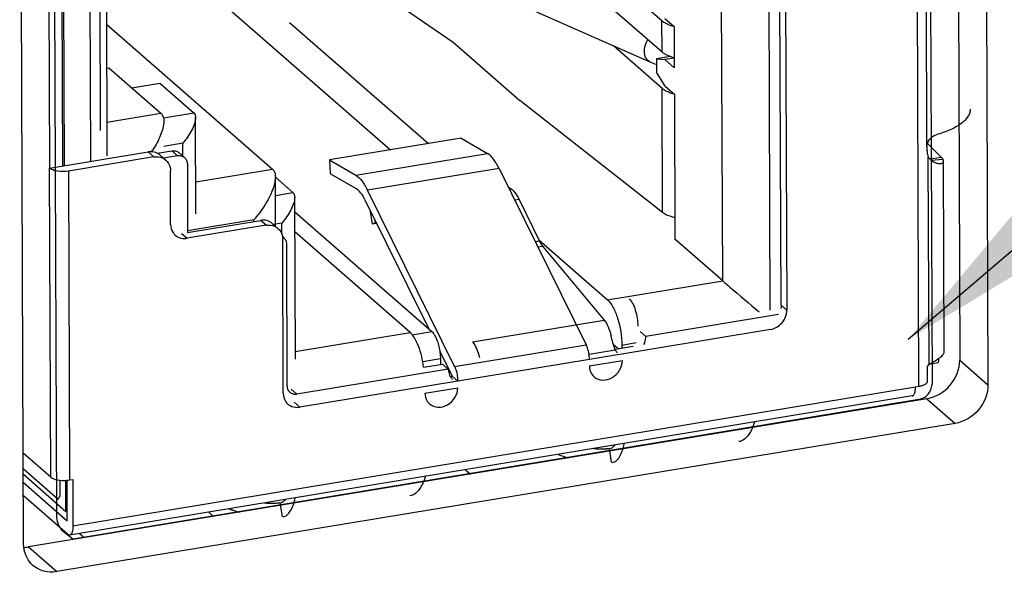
# Model space of a CAD drawing. Header units: millimetres. Extents: x 127 to 421, y 79 to 375.
# Tile 6 of 19: x 379.18 to 382.61, y 110.78 to 112.71. Entities that reach past the tile are written whole.
import ezdxf

# ---------------------------------------------------------------- set-up
doc = ezdxf.new("R2010")
doc.units = ezdxf.units.MM
doc.header["$LTSCALE"] = 32.67
doc.layers.get('0').update_dxf_attribs({"linetype": 'CONTINUOUS'})
doc.layers.add('00_COMPONENTS', color=7, linetype='CONTINUOUS')
doc.layers.add('50_ALL_DETAILS', color=7, linetype='CONTINUOUS')
doc.styles.get("Standard").update_dxf_attribs({"font": 'simfang.ttf'})
doc.dimstyles.get("Standard").update_dxf_attribs({"dimtxt": 3, "dimasz": 3, "dimexe": 2.5, "dimexo": 0.5, "dimtad": 1, "dimdsep": 46, "dimtxsty": 'STANDARD', "dimblk": '_FILLED', "dimblk1": '_FILLED', "dimblk2": '_FILLED', "dimcen": 0.09, "dimclrt": 3, "dimazin": 2, "dimtol": 1, "dimtp": 0.01, "dimtm": 0.01, "dimtfac": 1, "dimtofl": 0, "dimtmove": 0, "dimatfit": 3, "dimldrblk": '_FILLED', "dimfxl": 1, "dimtolj": 1, "dimarcsym": 0})

# ---------------------------------------------------------------- blocks, each defined once
blk = doc.blocks.new('_FILLED')
at = {"color": 0, "linetype": 'ByBlock'}
blk.add_solid([(0, 0), (-1, 0.1667), (-1, -0.1667)], dxfattribs=at)

msp = doc.modelspace()

# ---------------------------------------------------------------- linework, layer by layer
at = {"layer": '00_COMPONENTS', "color": 0}
for p, q in [((382.4415, 115.1579), (382.4553, 111.5221)), ((382.5402, 115.0717), (382.554, 111.4359)), ((382.3127, 111.4308), (382.2991, 114.9971)), ((382.3451, 115.0047), (382.3586, 111.4384)), ((381.7819, 114.601), (381.7929, 111.6967)), ((381.8322, 111.7138), (381.8213, 114.6075)), ((381.8409, 114.6028), (381.852, 111.6966)), ((379.189, 110.8802), (379.1752, 114.5159)), ((381.6284, 111.7991), (381.618, 114.5458)), ((379.2903, 114.4539), (379.3035, 110.9802)), ((379.275, 113.2994), (379.2792, 112.1924)), ((379.3252, 112.2), (379.321, 113.2881)), ((379.3317, 112.2), (379.3276, 113.2883)), ((379.4236, 112.2163), (379.4195, 113.3027)), ((379.4527, 113.3082), (379.4564, 112.3237)), ((379.4757, 113.2906), (379.4797, 112.2358)), ((381.3757, 112.5629), (379.9659, 113.1857)), ((380.9947, 112.967), (381.4165, 112.5985)), ((379.792, 112.8485), (380.4693, 112.2568)), ((381.4161, 112.7074), (381.2459, 112.8561)), ((382.341, 112.2682), (382.339, 112.8012)), ((380.4961, 112.7644), (380.6877, 112.6329)), ((379.478, 112.6956), (380.0572, 112.1896)), ((380.1171, 112.7018), (380.6016, 112.2786)), ((381.4165, 112.5985), (381.4161, 112.7074)), ((381.4262, 112.7155), (381.4588, 112.687)), ((381.4588, 112.687), (381.4594, 112.5434)), ((380.6877, 112.6329), (380.9208, 112.4292)), ((381.417, 112.4712), (381.2468, 112.6199)), ((381.4465, 112.5827), (381.3973, 112.5746)), ((381.3973, 112.5746), (381.4268, 112.5719)), ((381.3973, 112.5746), (381.3974, 112.5283)), ((381.4592, 112.5772), (381.4268, 112.5719)), ((381.4594, 112.5434), (381.4268, 112.5719)), ((379.4786, 112.5422), (379.4864, 112.5435)), ((379.4864, 112.5435), (379.668, 112.3848)), ((381.4271, 112.4792), (381.3974, 112.5283)), ((379.5665, 112.4735), (379.6645, 112.4896)), ((379.6645, 112.4896), (379.7829, 112.3862)), ((381.4187, 112.0373), (381.417, 112.4712)), ((381.4271, 112.4792), (381.4597, 112.4508)), ((381.4187, 112.0373), (380.9208, 112.4292)), ((381.4597, 112.4508), (381.4616, 111.9448)), ((379.4793, 112.3537), (379.668, 112.3848)), ((379.6768, 112.3687), (379.7829, 112.3862)), ((379.7903, 112.0337), (379.789, 112.3695)), ((380.7151, 112.2974), (380.2557, 112.2215)), ((380.7151, 112.2974), (380.8075, 112.244)), ((379.2792, 112.1924), (379.6238, 112.2493)), ((379.6435, 112.2321), (379.6238, 112.2493)), ((379.6551, 112.245), (379.7059, 112.2534)), ((379.7439, 112.2795), (379.6785, 112.2687)), ((379.7256, 112.2361), (379.7059, 112.2534)), ((379.7307, 112.2469), (379.7504, 112.2297)), ((379.744, 112.2352), (379.7439, 112.2795)), ((382.341, 112.2682), (382.3411, 112.2553)), ((382.3425, 112.2786), (382.3918, 112.2305)), ((379.6435, 112.2321), (379.3449, 112.1828)), ((379.6651, 112.2385), (379.6849, 112.2212)), ((379.7256, 112.2361), (379.677, 112.2281)), ((380.2557, 112.2215), (380.3481, 112.1681)), ((380.2557, 112.2215), (380.2583, 112.1734)), ((380.3481, 112.1681), (380.8075, 112.244)), ((382.3485, 111.5072), (382.3458, 112.2311)), ((382.3918, 112.2305), (382.3519, 112.2239)), ((382.3558, 112.2205), (382.397, 112.2239)), ((382.4014, 111.5498), (382.3989, 112.2174)), ((379.2833, 111.1133), (379.2792, 112.1924)), ((379.3449, 112.1828), (379.349, 111.1036)), ((379.7019, 111.9961), (379.7012, 112.1837)), ((379.7602, 112.2071), (379.7611, 111.9684)), ((379.7899, 112.1454), (380.0572, 112.1896)), ((380.8482, 112.1913), (380.3888, 112.1154)), ((380.8482, 112.1913), (381.152, 111.576)), ((380.068, 111.9898), (380.0673, 112.1617)), ((380.0673, 112.1609), (380.1287, 112.1073)), ((380.3507, 112.12), (380.2583, 112.1734)), ((380.6926, 111.5001), (380.3888, 112.1154)), ((380.8883, 112.122), (380.8927, 112.1187)), ((380.8937, 112.1178), (380.8963, 112.1153)), ((380.0676, 112.0972), (380.1287, 112.1073)), ((380.137, 111.5255), (380.1348, 112.0906)), ((380.38, 112.082), (380.6026, 111.6312)), ((380.9175, 112.0836), (380.9026, 112.0811)), ((380.9175, 112.0836), (380.9889, 111.9379)), ((380.3975, 112.0466), (380.4055, 111.9987)), ((379.9921, 112.0117), (379.7611, 111.9736)), ((379.7611, 111.9684), (380.0154, 112.0104)), ((379.9921, 112.0066), (379.9921, 112.0117)), ((380.0351, 111.9932), (380.0154, 112.0104)), ((380.135, 112.0397), (380.6132, 111.6219)), ((380.4133, 112.0146), (380.4156, 112.0007)), ((380.0351, 111.9932), (379.7595, 111.9477)), ((380.0567, 111.9996), (380.0765, 111.9824)), ((380.0897, 112.0006), (380.0611, 111.9958)), ((380.0898, 111.9624), (380.0897, 112.0006)), ((380.4055, 111.9987), (380.4201, 112.0009)), ((380.4156, 112.0007), (380.4055, 111.9987)), ((380.4198, 112.0014), (380.4156, 112.0007)), ((379.7398, 111.9649), (379.7595, 111.9477)), ((380.0918, 111.9546), (380.0962, 111.9508)), ((380.0948, 111.4064), (380.0928, 111.9448)), ((380.5374, 111.6189), (380.1353, 111.9702)), ((380.9889, 111.9379), (380.9745, 111.9355)), ((380.9868, 111.9421), (381.2265, 111.7327)), ((381.6284, 111.7991), (381.4616, 111.9448)), ((380.106, 111.9282), (380.1079, 111.4326)), ((380.9831, 111.918), (380.9996, 111.9207)), ((380.9996, 111.9207), (381.2151, 111.6617)), ((381.2265, 111.7327), (381.6284, 111.7991)), ((381.8322, 111.7138), (381.852, 111.6966)), ((381.8233, 111.6812), (381.3598, 111.6046)), ((380.7557, 111.5859), (381.2151, 111.6617)), ((381.7948, 111.6292), (381.1631, 111.5249)), ((380.1369, 111.5528), (380.5374, 111.6189)), ((380.5451, 111.6107), (380.6132, 111.6219)), ((381.3598, 111.6046), (381.3401, 111.6219)), ((380.6926, 111.5001), (381.152, 111.576)), ((381.2465, 111.5779), (381.2645, 111.5621)), ((381.253, 111.5602), (381.316, 111.5706)), ((381.3265, 111.5821), (381.2762, 111.5738)), ((381.2762, 111.5738), (381.2763, 111.5641)), ((380.6431, 111.5266), (380.5817, 111.5164)), ((380.641, 111.5534), (380.684, 111.4662)), ((380.6431, 111.5266), (380.6432, 111.5068)), ((381.1631, 111.5249), (380.7037, 111.449)), ((381.2535, 111.5569), (381.1619, 111.5417)), ((380.6708, 111.4908), (380.1425, 111.4036)), ((380.5847, 111.4971), (380.651, 111.5081)), ((380.651, 111.5081), (380.6708, 111.4908)), ((381.1632, 111.5017), (381.2781, 111.5207)), ((382.3429, 111.4483), (382.3427, 111.5013)), ((382.3526, 111.5098), (382.3804, 111.5144)), ((382.4553, 111.5221), (382.554, 111.4359)), ((380.6774, 111.4651), (380.684, 111.4662)), ((380.7037, 111.449), (380.684, 111.4662)), ((379.3611, 110.9434), (382.3012, 111.429)), ((380.7037, 111.449), (380.1525, 111.358)), ((380.589, 111.4069), (380.7038, 111.4258)), ((382.3012, 111.429), (382.3127, 111.4308)), ((382.3409, 111.3874), (379.2056, 110.8696)), ((382.2896, 111.3969), (379.3495, 110.9113)), ((380.1425, 111.4036), (380.1227, 111.4208)), ((382.3409, 111.3874), (382.4396, 111.3012)), ((382.3128, 111.3845), (379.3613, 110.8971)), ((380.1327, 111.3752), (380.1525, 111.358)), ((382.4396, 111.3012), (379.3043, 110.7834)), ((379.2833, 111.1133), (379.1878, 111.1968)), ((381.2328, 111.2136), (381.2345, 111.2138)), ((381.2405, 111.1642), (381.2328, 111.2136)), ((381.2345, 111.2138), (381.2347, 111.2138)), ((379.3092, 111.0349), (379.188, 111.1408)), ((379.1881, 111.1234), (379.3363, 110.9939)), ((380.731, 111.1395), (380.7483, 111.1244)), ((379.1882, 111.0945), (379.3414, 110.9607)), ((379.3165, 111.0483), (379.3162, 111.1027)), ((379.3363, 110.9939), (379.3359, 111.1022)), ((379.3414, 110.9607), (379.3408, 111.1036)), ((379.349, 111.1036), (379.3605, 111.1055)), ((379.3605, 111.1055), (379.3611, 110.9434)), ((379.3416, 110.9143), (379.1883, 111.0482)), ((379.3177, 111.0486), (379.3165, 111.0483)), ((380.0843, 111.0239), (380.086, 111.0241)), ((380.092, 110.9745), (380.0843, 111.0239)), ((380.086, 111.0241), (380.0862, 111.0242)), ((379.3363, 110.9939), (379.3412, 110.9947)), ((379.852, 110.9763), (379.8347, 110.9914)), ((379.3194, 110.9311), (379.3613, 110.8971)), ((379.4001, 110.9017), (379.3828, 110.9168)), ((379.2056, 110.8696), (379.3043, 110.7834))]:
    msp.add_line(p, q, dxfattribs=at)
for centre, radius, start, end in [((381.4498, 112.7459), 0.0512, 228.9044, 232.2499), ((381.4941, 112.8306), 0.1471, 248.4133, 251.667), ((381.5032, 112.8578), 0.1758, 251.6535, 254.5211), ((381.4507, 112.5097), 0.0512, 228.9023, 232.249), ((381.495, 112.5944), 0.1471, 248.4133, 251.6669), ((381.5041, 112.6216), 0.1758, 251.6534, 254.521), ((379.2904, 112.4792), 0.4142, 326.3948, 327.5186), ((379.6349, 112.2038), 0.046, 48.9145, 63.8193), ((382.3915, 112.2659), 0.0578, 246.2818, 247.6223), ((382.3909, 112.2644), 0.0561, 247.6103, 250.1935), ((380.8572, 112.0772), 0.0546, 48.0758, 49.4662), ((380.8579, 112.078), 0.0535, 48.8582, 49.4725), ((380.8567, 112.0767), 0.0552, 48.079, 48.8572), ((380.8527, 112.0723), 0.0612, 44.6405, 48.0356), ((380.747, 112.0001), 0.1898, 26.0937, 27.3405), ((379.6293, 112.3198), 0.476, 319.6675, 321.3278), ((379.7483, 111.993), 0.0458, 228.8844, 240.4407), ((380.0782, 111.9301), 0.0274, 48.8862, 59.9266), ((381.4003, 111.6152), 0.1579, 200.4154, 201.2376), ((381.387, 111.61), 0.1436, 201.2437, 201.7144), ((381.2916, 111.5826), 0.0459, 214.1355, 228.7963), ((382.4082, 111.4427), 0.0879, 132.7408, 138.1218), ((380.7184, 111.4885), 0.0472, 209.6713, 212.2405), ((380.7175, 111.4879), 0.0461, 212.2291, 225.529), ((382.2964, 111.5297), 0.1001, 279.3521, 282.1459), ((380.1412, 111.4033), 0.0458, 228.8844, 240.4407), ((381.235, 111.6738), 0.514, 249.402, 253.6298), ((381.2348, 111.6731), 0.5132, 249.3846, 253.6044), ((381.2022, 111.5939), 0.3816, 266.2479, 272.5086), ((381.2023, 111.5938), 0.3815, 266.2628, 272.4967), ((381.2025, 111.5828), 0.3704, 272.5306, 274.6874), ((381.2024, 111.5826), 0.3703, 272.5431, 274.7007), ((379.3302, 111.2181), 0.116, 275.2541, 279.3195), ((379.3289, 111.0357), 0.0178, 134.5166, 139.0475), ((380.0537, 111.4043), 0.3816, 266.2479, 272.5086), ((380.0538, 111.4041), 0.3815, 266.2628, 272.4967), ((380.0541, 111.3931), 0.3704, 272.5306, 274.6874), ((380.054, 111.393), 0.3703, 272.5431, 274.7007), ((380.0863, 111.4834), 0.5132, 249.3846, 253.6044), ((380.0865, 111.4842), 0.514, 249.402, 253.6298), ((379.1868, 110.9828), 0.1148, 271.4401, 279.4173)]:
    msp.add_arc(centre, radius, start, end, dxfattribs=at)
for points, knots in [([(381.44, 112.6938), (381.4379, 112.6946), (381.4303, 112.6978), (381.4231, 112.7018), (381.4184, 112.7055)], [0, 0, 0, 0, 0.277522, 1, 1, 1, 1]), ([(381.355, 112.6014), (381.355, 112.6048), (381.3561, 112.619), (381.3612, 112.6328), (381.3669, 112.6419)], [0, 0, 0, 0, 0.242361, 1, 1, 1, 1]), ([(381.3757, 112.5629), (381.3693, 112.5658), (381.3578, 112.5776), (381.3551, 112.5932), (381.355, 112.6014)], [0, 0, 0, 0, 0.459474, 1, 1, 1, 1]), ([(381.4165, 112.5985), (381.419, 112.5964), (381.4319, 112.5873), (381.4471, 112.582), (381.4592, 112.5788)], [0, 0, 0, 0, 0.205328, 1, 1, 1, 1]), ([(381.4409, 112.4575), (381.4388, 112.4584), (381.4312, 112.4616), (381.424, 112.4656), (381.4193, 112.4693)], [0, 0, 0, 0, 0.277522, 1, 1, 1, 1]), ([(379.668, 112.3848), (379.6697, 112.3833), (379.6763, 112.3756), (379.6781, 112.3648), (379.6782, 112.357)], [0, 0, 0, 0, 0.226477, 1, 1, 1, 1]), ([(379.7829, 112.3862), (379.785, 112.3843), (379.7883, 112.3789), (379.789, 112.3727), (379.789, 112.3695)], [0, 0, 0, 0, 0.460485, 1, 1, 1, 1]), ([(382.4922, 112.3991), (382.4922, 112.3946), (382.4907, 112.3854), (382.4843, 112.3722), (382.474, 112.3595), (382.4542, 112.3426), (382.4203, 112.3243), (382.3899, 112.3139), (382.373, 112.3093)], [0, 0, 0, 0, 0.084026, 0.174393, 0.275921, 0.391437, 0.667466, 1, 1, 1, 1]), ([(379.6782, 112.357), (379.6783, 112.3405), (379.6674, 112.3049), (379.6503, 112.2733), (379.6398, 112.2568)], [0, 0, 0, 0, 0.459126, 1, 1, 1, 1]), ([(379.789, 112.3695), (379.789, 112.3622), (379.7854, 112.3466), (379.7714, 112.3156), (379.7557, 112.2934), (379.7439, 112.2795)], [0, 0, 0, 0, 0.212963, 0.461213, 1, 1, 1, 1]), ([(382.341, 112.2682), (382.341, 112.2773), (382.3483, 112.2957), (382.3643, 112.3068), (382.373, 112.3093)], [0, 0, 0, 0, 0.502736, 1, 1, 1, 1]), ([(379.6552, 112.2451), (379.6481, 112.2486), (379.6371, 112.2508), (379.6265, 112.2498), (379.6238, 112.2493)], [0, 0, 0, 0, 0.740618, 1, 1, 1, 1]), ([(379.7059, 112.2534), (379.7103, 112.2541), (379.7193, 112.2539), (379.7274, 112.2497), (379.7307, 112.2469)], [0, 0, 0, 0, 0.512446, 1, 1, 1, 1]), ([(382.3411, 112.2553), (382.3411, 112.2532), (382.3415, 112.2449), (382.3434, 112.2368), (382.3458, 112.2311)], [0, 0, 0, 0, 0.256014, 1, 1, 1, 1]), ([(379.6849, 112.2212), (379.6926, 112.2145), (379.6999, 112.2012), (379.7011, 112.1873), (379.7012, 112.1837)], [0, 0, 0, 0, 0.737658, 1, 1, 1, 1]), ([(379.7256, 112.2361), (379.73, 112.2369), (379.7391, 112.2367), (379.7472, 112.2325), (379.7504, 112.2297)], [0, 0, 0, 0, 0.512446, 1, 1, 1, 1]), ([(379.7504, 112.2297), (379.7535, 112.227), (379.7586, 112.2199), (379.7602, 112.2114), (379.7602, 112.2071)], [0, 0, 0, 0, 0.48838, 1, 1, 1, 1]), ([(380.8482, 112.1913), (380.8426, 112.2029), (380.8316, 112.2224), (380.8157, 112.2392), (380.8075, 112.244)], [0, 0, 0, 0, 0.574553, 1, 1, 1, 1]), ([(382.3458, 112.2311), (382.3473, 112.229), (382.3534, 112.2215), (382.3618, 112.2159), (382.3683, 112.213)], [0, 0, 0, 0, 0.268076, 1, 1, 1, 1]), ([(382.3719, 112.2116), (382.3754, 112.2103), (382.3819, 112.2087), (382.3907, 112.2088), (382.3973, 112.2116), (382.3989, 112.2157), (382.3989, 112.2174)], [0, 0, 0, 0, 0.355454, 0.630884, 0.830541, 1, 1, 1, 1]), ([(382.397, 112.2239), (382.3967, 112.2245), (382.3953, 112.2269), (382.3934, 112.229), (382.3918, 112.2305)], [0, 0, 0, 0, 0.23216, 1, 1, 1, 1]), ([(382.3989, 112.2174), (382.3989, 112.2179), (382.3987, 112.2202), (382.3978, 112.2223), (382.397, 112.2239)], [0, 0, 0, 0, 0.220014, 1, 1, 1, 1]), ([(379.3449, 112.1828), (379.3323, 112.1807), (379.3135, 112.1805), (379.2915, 112.1854), (379.2824, 112.1897), (379.2792, 112.1924)], [0, 0, 0, 0, 0.565363, 0.814036, 1, 1, 1, 1]), ([(380.0572, 112.1896), (380.0589, 112.1881), (380.0655, 112.1803), (380.0673, 112.1695), (380.0673, 112.1617)], [0, 0, 0, 0, 0.226477, 1, 1, 1, 1]), ([(380.0673, 112.1617), (380.0674, 112.1506), (380.0622, 112.1267), (380.0416, 112.0787), (380.0185, 112.0443), (380.0009, 112.0224)], [0, 0, 0, 0, 0.21314, 0.460515, 1, 1, 1, 1]), ([(380.3481, 112.1681), (380.3564, 112.1633), (380.3722, 112.1466), (380.3833, 112.127), (380.3888, 112.1154)], [0, 0, 0, 0, 0.425447, 1, 1, 1, 1]), ([(380.38, 112.082), (380.376, 112.0904), (380.3681, 112.1045), (380.3567, 112.1166), (380.3507, 112.12)], [0, 0, 0, 0, 0.574854, 1, 1, 1, 1]), ([(380.8805, 112.1259), (380.8815, 112.1255), (380.8859, 112.1238), (380.8899, 112.1211), (380.8927, 112.1187)], [0, 0, 0, 0, 0.226941, 1, 1, 1, 1]), ([(380.8805, 112.1259), (380.8812, 112.1257), (380.8839, 112.1247), (380.8864, 112.1233), (380.8883, 112.122)], [0, 0, 0, 0, 0.235523, 1, 1, 1, 1]), ([(380.8963, 112.1153), (380.8982, 112.1134), (380.9066, 112.1037), (380.9131, 112.0925), (380.9175, 112.0836)], [0, 0, 0, 0, 0.216052, 1, 1, 1, 1]), ([(380.1348, 112.0906), (380.1349, 112.0833), (380.1312, 112.0677), (380.1172, 112.0367), (380.1015, 112.0146), (380.0897, 112.0006)], [0, 0, 0, 0, 0.212963, 0.461213, 1, 1, 1, 1]), ([(380.1287, 112.1073), (380.1308, 112.1055), (380.1341, 112.1), (380.1348, 112.0939), (380.1348, 112.0906)], [0, 0, 0, 0, 0.460485, 1, 1, 1, 1]), ([(380.0567, 111.9996), (380.0514, 112.0043), (380.0379, 112.0113), (380.0228, 112.0117), (380.0154, 112.0104)], [0, 0, 0, 0, 0.487479, 1, 1, 1, 1]), ([(381.4613, 112.0198), (381.4568, 112.0209), (381.442, 112.0248), (381.4272, 112.0306), (381.4187, 112.0373)], [0, 0, 0, 0, 0.297133, 1, 1, 1, 1]), ([(380.0765, 111.9824), (380.0842, 111.9756), (380.0915, 111.9623), (380.0928, 111.9484), (380.0928, 111.9448)], [0, 0, 0, 0, 0.737658, 1, 1, 1, 1]), ([(379.7257, 111.9532), (379.7331, 111.949), (379.745, 111.9462), (379.7565, 111.9472), (379.7595, 111.9477)], [0, 0, 0, 0, 0.739698, 1, 1, 1, 1]), ([(380.0962, 111.9508), (380.0993, 111.9481), (380.1044, 111.941), (380.106, 111.9325), (380.106, 111.9282)], [0, 0, 0, 0, 0.48838, 1, 1, 1, 1]), ([(380.9889, 111.9379), (380.9897, 111.9362), (380.9928, 111.9302), (380.9964, 111.9245), (380.9996, 111.9207)], [0, 0, 0, 0, 0.275488, 1, 1, 1, 1]), ([(381.6284, 111.7991), (381.6367, 111.7919), (381.679, 111.7555), (381.7216, 111.7194), (381.7558, 111.6905)], [0, 0, 0, 0, 0.197234, 1, 1, 1, 1]), ([(381.2265, 111.7327), (381.2344, 111.7258), (381.2483, 111.7047), (381.2688, 111.6521), (381.2761, 111.6057), (381.2762, 111.5738)], [0, 0, 0, 0, 0.186426, 0.435777, 1, 1, 1, 1]), ([(381.3023, 111.7357), (381.3071, 111.7315), (381.3154, 111.7189), (381.3243, 111.6962), (381.3304, 111.6691), (381.3321, 111.6499), (381.3322, 111.6404)], [0, 0, 0, 0, 0.18613, 0.435131, 0.71872, 1, 1, 1, 1]), ([(381.7948, 111.6292), (381.8102, 111.6317), (381.8394, 111.6493), (381.852, 111.681), (381.852, 111.6966)], [0, 0, 0, 0, 0.500839, 1, 1, 1, 1]), ([(381.2151, 111.6617), (381.2207, 111.655), (381.2301, 111.6371), (381.2361, 111.6181), (381.2387, 111.6073)], [0, 0, 0, 0, 0.442056, 1, 1, 1, 1]), ([(380.5847, 111.4971), (380.5816, 111.5223), (380.5734, 111.558), (380.5548, 111.5981), (380.5435, 111.6135), (380.5374, 111.6189)], [0, 0, 0, 0, 0.57482, 0.815078, 1, 1, 1, 1]), ([(380.6132, 111.6219), (380.6167, 111.6189), (380.6232, 111.6102), (380.634, 111.5876), (380.6389, 111.5676), (380.641, 111.5534)], [0, 0, 0, 0, 0.185248, 0.424224, 1, 1, 1, 1]), ([(381.2523, 111.5601), (381.2495, 111.5676), (381.2448, 111.5833), (381.2407, 111.5992), (381.2387, 111.6074)], [0, 0, 0, 0, 0.488607, 1, 1, 1, 1]), ([(381.3534, 111.5768), (381.3545, 111.579), (381.3581, 111.5879), (381.3599, 111.5975), (381.3598, 111.6046)], [0, 0, 0, 0, 0.256495, 1, 1, 1, 1]), ([(380.7557, 111.5859), (380.7613, 111.5791), (380.7707, 111.5613), (380.7767, 111.5423), (380.7793, 111.5315)], [0, 0, 0, 0, 0.44206, 1, 1, 1, 1]), ([(381.1614, 111.5451), (381.1609, 111.5479), (381.1588, 111.5585), (381.1555, 111.5689), (381.152, 111.576)], [0, 0, 0, 0, 0.267082, 1, 1, 1, 1]), ([(380.641, 111.5534), (380.6413, 111.5511), (380.6425, 111.5422), (380.6431, 111.5332), (380.6431, 111.5266)], [0, 0, 0, 0, 0.256209, 1, 1, 1, 1]), ([(382.3485, 111.5072), (382.3554, 111.5116), (382.3684, 111.5194), (382.3852, 111.5304), (382.3958, 111.5392), (382.4004, 111.5457), (382.4014, 111.5485), (382.4014, 111.5498)], [0, 0, 0, 0, 0.355107, 0.655181, 0.872908, 0.947003, 1, 1, 1, 1]), ([(382.3818, 111.5284), (382.3816, 111.5273), (382.381, 111.5226), (382.3806, 111.518), (382.3804, 111.5144)], [0, 0, 0, 0, 0.237322, 1, 1, 1, 1]), ([(380.6708, 111.4908), (380.6708, 111.4885), (380.6713, 111.4797), (380.6741, 111.4709), (380.6774, 111.4651)], [0, 0, 0, 0, 0.257955, 1, 1, 1, 1]), ([(380.6926, 111.5001), (380.6944, 111.4965), (380.7008, 111.4802), (380.7037, 111.4625), (380.7037, 111.449)], [0, 0, 0, 0, 0.229422, 1, 1, 1, 1]), ([(381.1795, 111.4641), (381.1875, 111.4572), (381.21, 111.4488), (381.2446, 111.4588), (381.2708, 111.4847), (381.2781, 111.5089), (381.2781, 111.5207)], [0, 0, 0, 0, 0.229171, 0.479195, 0.743754, 1, 1, 1, 1]), ([(382.3409, 111.3874), (382.3718, 111.3925), (382.4302, 111.4275), (382.4554, 111.4909), (382.4553, 111.5221)], [0, 0, 0, 0, 0.500839, 1, 1, 1, 1]), ([(380.1079, 111.4326), (380.1079, 111.4317), (380.1081, 111.4278), (380.1089, 111.4239), (380.11, 111.4212)], [0, 0, 0, 0, 0.255596, 1, 1, 1, 1]), ([(380.6053, 111.3693), (380.6132, 111.3624), (380.6358, 111.354), (380.6703, 111.364), (380.6965, 111.3898), (380.7039, 111.4141), (380.7038, 111.4258)], [0, 0, 0, 0, 0.229171, 0.479195, 0.743754, 1, 1, 1, 1]), ([(382.3175, 111.4318), (382.324, 111.4332), (382.3339, 111.4356), (382.3429, 111.4444), (382.3429, 111.4483)], [0, 0, 0, 0, 0.629479, 1, 1, 1, 1]), ([(382.3258, 111.3891), (382.3337, 111.3927), (382.3499, 111.4047), (382.3573, 111.4241), (382.3586, 111.4384)], [0, 0, 0, 0, 0.4, 1, 1, 1, 1]), ([(382.554, 111.4359), (382.5541, 111.4047), (382.5289, 111.3413), (382.4704, 111.3063), (382.4396, 111.3012)], [0, 0, 0, 0, 0.499161, 1, 1, 1, 1]), ([(380.1177, 111.4101), (380.1209, 111.4073), (380.129, 111.4031), (380.138, 111.4029), (380.1425, 111.4036)], [0, 0, 0, 0, 0.487554, 1, 1, 1, 1]), ([(382.2896, 111.3969), (382.2928, 111.3974), (382.2992, 111.4056), (382.3003, 111.4141), (382.3008, 111.4196)], [0, 0, 0, 0, 0.375315, 1, 1, 1, 1]), ([(380.1187, 111.3635), (380.1261, 111.3592), (380.138, 111.3564), (380.1495, 111.3575), (380.1525, 111.358)], [0, 0, 0, 0, 0.739698, 1, 1, 1, 1]), ([(381.7392, 111.306), (381.7364, 111.2967), (381.7303, 111.2799), (381.7178, 111.2585), (381.7028, 111.2435), (381.6906, 111.2384), (381.6848, 111.2375)], [0, 0, 0, 0, 0.316676, 0.583302, 0.80552, 1, 1, 1, 1]), ([(381.2345, 111.2138), (381.2377, 111.2143), (381.2443, 111.2172), (381.2492, 111.2224), (381.2514, 111.2254)], [0, 0, 0, 0, 0.462232, 1, 1, 1, 1]), ([(381.2426, 111.1645), (381.2475, 111.1653), (381.2578, 111.1703), (381.2695, 111.1849), (381.2788, 111.2057), (381.283, 111.2219), (381.2848, 111.2309)], [0, 0, 0, 0, 0.178819, 0.394645, 0.666739, 1, 1, 1, 1]), ([(379.2833, 111.1133), (379.2897, 111.1077), (379.3099, 111.1023), (379.3295, 111.1015), (379.3409, 111.1026)], [0, 0, 0, 0, 0.425895, 1, 1, 1, 1]), ([(380.5907, 111.1163), (380.588, 111.107), (380.5818, 111.0902), (380.5693, 111.0688), (380.5543, 111.0539), (380.5422, 111.0488), (380.5363, 111.0478)], [0, 0, 0, 0, 0.316676, 0.583302, 0.80552, 1, 1, 1, 1]), ([(379.3155, 111.0473), (379.3148, 111.0465), (379.3121, 111.0428), (379.3103, 111.0384), (379.3092, 111.0349)], [0, 0, 0, 0, 0.215586, 1, 1, 1, 1]), ([(380.086, 111.0241), (380.0892, 111.0247), (380.0958, 111.0275), (380.1007, 111.0327), (380.103, 111.0357)], [0, 0, 0, 0, 0.462232, 1, 1, 1, 1]), ([(380.0942, 110.9748), (380.099, 110.9756), (380.1093, 110.9806), (380.121, 110.9952), (380.1304, 111.016), (380.1345, 111.0322), (380.1363, 111.0413)], [0, 0, 0, 0, 0.178819, 0.394645, 0.666739, 1, 1, 1, 1]), ([(379.3611, 110.9434), (379.3611, 110.9358), (379.3609, 110.9246), (379.3537, 110.912), (379.3495, 110.9113)], [0, 0, 0, 0, 0.63895, 1, 1, 1, 1]), ([(379.3495, 110.9113), (379.3475, 110.911), (379.3445, 110.912), (379.3422, 110.9138), (379.3416, 110.9143)], [0, 0, 0, 0, 0.704712, 1, 1, 1, 1]), ([(379.2216, 110.805), (379.2113, 110.814), (379.1944, 110.8376), (379.189, 110.8659), (379.189, 110.8802)], [0, 0, 0, 0, 0.488379, 1, 1, 1, 1]), ([(379.3043, 110.7834), (379.2895, 110.7809), (379.2593, 110.7816), (379.2323, 110.7957), (379.2216, 110.805)], [0, 0, 0, 0, 0.512447, 1, 1, 1, 1])]:
    msp.add_open_spline(points, degree=3, knots=knots, dxfattribs=at)
for points in [[(381.3972, 112.5547), (381.3899, 112.5571), (381.3827, 112.5598), (381.3757, 112.5629)], [(379.6435, 112.2321), (379.653, 112.2336), (379.6634, 112.2328), (379.6723, 112.229)], [(379.6723, 112.229), (379.6769, 112.2271), (379.6811, 112.2245), (379.6849, 112.2212)], [(379.7019, 111.9961), (379.7019, 111.9866), (379.7045, 111.9767), (379.7095, 111.9686)], [(380.0351, 111.9932), (380.0447, 111.9948), (380.055, 111.9939), (380.0639, 111.9902)], [(380.0639, 111.9902), (380.0685, 111.9883), (380.0728, 111.9856), (380.0765, 111.9824)], [(379.7095, 111.9686), (379.7119, 111.9649), (379.7148, 111.9614), (379.7182, 111.9585)], [(381.8322, 111.7138), (381.8323, 111.7102), (381.8319, 111.7066), (381.8313, 111.703)], [(381.1631, 111.5249), (381.1631, 111.5316), (381.1625, 111.5384), (381.1614, 111.5451)], [(381.1632, 111.5017), (381.1632, 111.4922), (381.1658, 111.4822), (381.1709, 111.4742)], [(381.1709, 111.4742), (381.1733, 111.4704), (381.1762, 111.467), (381.1795, 111.4641)], [(382.3008, 111.4196), (382.3011, 111.4227), (382.3012, 111.4258), (382.3012, 111.429)], [(380.0948, 111.4064), (380.0949, 111.3969), (380.0974, 111.387), (380.1025, 111.3789)], [(380.11, 111.4212), (380.1116, 111.417), (380.1143, 111.4131), (380.1177, 111.4101)], [(380.589, 111.4069), (380.589, 111.3973), (380.5916, 111.3874), (380.5967, 111.3793)], [(382.3128, 111.3845), (382.3175, 111.3857), (382.3218, 111.3873), (382.3258, 111.3891)], [(380.1025, 111.3789), (380.1049, 111.3752), (380.1078, 111.3717), (380.1111, 111.3688)], [(380.5967, 111.3793), (380.5991, 111.3756), (380.602, 111.3722), (380.6053, 111.3693)], [(379.3035, 110.9802), (379.3045, 110.9602), (379.3098, 110.9438), (379.3194, 110.9311)]]:
    msp.add_open_spline(points, degree=3, dxfattribs=at)

# ---------------------------------------------------------------- leaders
at = {"layer": '50_ALL_DETAILS', "color": 0}
msp.add_leader([(382.276, 111.5953), (396.2437, 123.5756), (401.2437, 123.5756)], dimstyle='STANDARD', override={"dimtad": 0}, dxfattribs=at)

doc.saveas('drawing.dxf')
